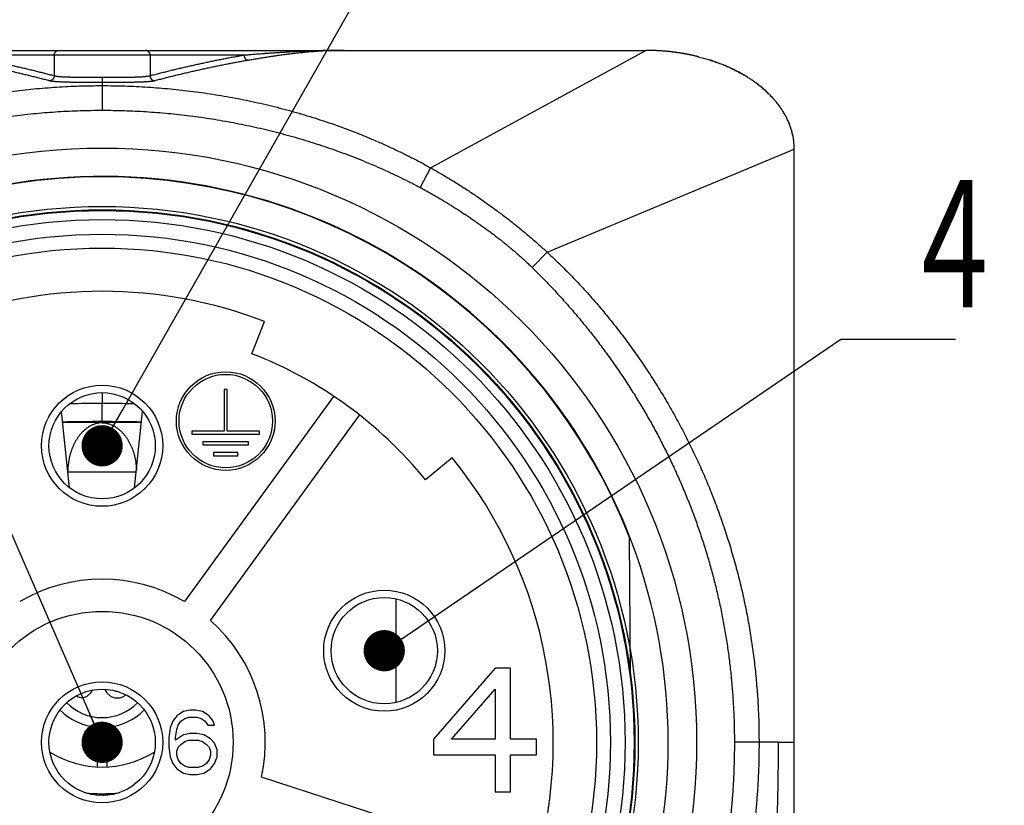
# Model space of a CAD drawing. Header units: millimetres. Extents: x 0 to 1071, y 0 to 742.
# Tile 18 of 130: x 306 to 340, y 316 to 343. Entities that reach past the tile are written whole.
import ezdxf

# ---------------------------------------------------------------- set-up
doc = ezdxf.new("R2010")
doc.units = ezdxf.units.MM
doc.header["$LTSCALE"] = 0.454724
doc.layers.add('NoLayerName_001', color=7, linetype='Continuous')
doc.styles.get("Standard").update_dxf_attribs({"font": 'txt', "bigfont": 'extfont2'})
doc.dimstyles.get("Standard").update_dxf_attribs({"dimtxt": 2.5, "dimasz": 2.5, "dimexe": 1, "dimexo": 1, "dimtad": 1, "dimdec": 3, "dimzin": 0, "dimdsep": 46, "dimtxsty": 'Standard', "dimcen": 2.5, "dimadec": 3, "dimazin": 0, "dimtfac": 0.75, "dimtdec": 3, "dimtmove": 0, "dimatfit": 3, "dimfxl": 1, "dimarcsym": 0})

msp = doc.modelspace()

# ---------------------------------------------------------------- linework, layer by layer
at = {"layer": 'NoLayerName_001', "color": 7, "linetype": 'Continuous', "lineweight": 25}
for p, q in [((290.331339, 341.847689), (327.609116, 341.847689)), ((332.692449, 302.875467), (332.692449, 338.4588)), ((314.105557, 331.445521), (314.532232, 332.552231)), ((313.152964, 330.218717), (313.152964, 328.795383)), ((313.259714, 330.218717), (313.152964, 330.218717)), ((313.259714, 328.795383), (313.259714, 330.218717)), ((316.905178, 329.983886), (311.795427, 322.950918)), ((307.856451, 326.851316), (307.581685, 329.465518)), ((310.084004, 326.851316), (310.35877, 329.465518)), ((312.68647, 322.303538), (317.79622, 329.336506)), ((312.04988, 328.795383), (312.04988, 328.688633)), ((313.152964, 328.795383), (312.04988, 328.795383)), ((312.04988, 328.688633), (314.362797, 328.688633)), ((314.362797, 328.795383), (313.259714, 328.795383)), ((314.362797, 328.688633), (314.362797, 328.795383)), ((312.42054, 328.427689), (312.42054, 328.320939)), ((313.992137, 328.427689), (312.42054, 328.427689)), ((313.992137, 328.320939), (313.992137, 328.427689)), ((312.42054, 328.320939), (313.992137, 328.320939)), ((312.7912, 328.059995), (312.7912, 327.953245)), ((313.621477, 328.059995), (312.7912, 328.059995)), ((313.621477, 327.953245), (313.621477, 328.059995)), ((312.7912, 327.953245), (313.621477, 327.953245)), ((320.972142, 327.873363), (320.051447, 327.125579)), ((327.080585, 320.439835), (327.039451, 325.153356)), ((322.441061, 320.667134), (320.323005, 318.233623)), ((322.970574, 320.667134), (322.441061, 320.667134)), ((322.970574, 318.233623), (322.970574, 320.667134)), ((308.582623, 319.823517), (308.639527, 319.912924)), ((309.058408, 319.941215), (309.133318, 319.823517)), ((309.4362, 319.866779), (309.326061, 319.910041)), ((320.940771, 318.233623), (322.441061, 319.946094)), ((322.441061, 319.946094), (322.441061, 318.233623)), ((308.089194, 319.717617), (308.114533, 319.693729)), ((308.114533, 319.693729), (308.279741, 319.650467)), ((308.279741, 319.650467), (308.44495, 319.693729)), ((308.44495, 319.693729), (308.582623, 319.823517)), ((309.133318, 319.823517), (309.270991, 319.693729)), ((309.270991, 319.693729), (309.408665, 319.650467)), ((309.408665, 319.650467), (309.573873, 319.650467)), ((309.495138, 319.866779), (309.4362, 319.866779)), ((309.573873, 319.650467), (309.711547, 319.693729)), ((309.711547, 319.693729), (309.776169, 319.754649)), ((311.533075, 319.039385), (311.395401, 318.851915)), ((311.762531, 319.179988), (311.533075, 319.039385)), ((311.670748, 318.851915), (311.808422, 318.94565)), ((311.991987, 319.226856), (311.762531, 319.179988)), ((311.808422, 318.94565), (311.946096, 318.992518)), ((311.946096, 318.992518), (312.221443, 318.992518)), ((312.175552, 319.226856), (311.991987, 319.226856)), ((312.405008, 319.179988), (312.175552, 319.226856)), ((312.221443, 318.992518), (312.359116, 318.94565)), ((312.359116, 318.94565), (312.49679, 318.851915)), ((312.634464, 319.039385), (312.405008, 319.179988)), ((312.772137, 318.851915), (312.634464, 319.039385)), ((308.800783, 318.640873), (308.800783, 317.282484)), ((309.139672, 317.282484), (309.139672, 318.640873)), ((311.303619, 318.617577), (311.257727, 318.289504)), ((311.395401, 318.851915), (311.303619, 318.617577)), ((311.487183, 318.289504), (311.533075, 318.570709)), ((311.533075, 318.570709), (311.578966, 318.711312)), ((311.578966, 318.711312), (311.670748, 318.851915)), ((312.49679, 318.851915), (312.588572, 318.711312)), ((312.588572, 318.711312), (312.818028, 318.711312)), ((312.818028, 318.711312), (312.772137, 318.851915)), ((311.257727, 318.289504), (311.257727, 317.96143)), ((311.762531, 318.383239), (311.487183, 318.195768)), ((311.487183, 318.195768), (311.487183, 318.289504)), ((311.991987, 318.430106), (311.762531, 318.383239)), ((312.221443, 318.430106), (311.991987, 318.430106)), ((312.450899, 318.383239), (312.221443, 318.430106)), ((312.680355, 318.242636), (312.450899, 318.383239)), ((312.818028, 318.102033), (312.680355, 318.242636)), ((320.323005, 318.233623), (320.323005, 317.692843)), ((322.441061, 318.233623), (320.940771, 318.233623)), ((323.853097, 318.233623), (322.970574, 318.233623)), ((323.853097, 317.692843), (323.853097, 318.233623)), ((311.257727, 317.96143), (311.303619, 317.633357)), ((311.533075, 317.820828), (311.578966, 317.96143)), ((311.578966, 317.96143), (311.670748, 318.055166)), ((311.670748, 318.055166), (311.808422, 318.148901)), ((311.808422, 318.148901), (311.946096, 318.195768)), ((311.946096, 318.195768), (312.267334, 318.195768)), ((312.267334, 318.195768), (312.405008, 318.148901)), ((312.405008, 318.148901), (312.542681, 318.055166)), ((312.542681, 318.055166), (312.634464, 317.96143)), ((312.634464, 317.96143), (312.680355, 317.820828)), ((312.909811, 317.867695), (312.818028, 318.102033)), ((311.303619, 317.633357), (311.395401, 317.399019)), ((311.533075, 317.680225), (311.533075, 317.820828)), ((311.578966, 317.539622), (311.533075, 317.680225)), ((312.680355, 317.680225), (312.634464, 317.539622)), ((312.680355, 317.820828), (312.680355, 317.680225)), ((312.818028, 317.399019), (312.909811, 317.633357)), ((312.909811, 317.633357), (312.909811, 317.867695)), ((320.323005, 317.692843), (322.441061, 317.692843)), ((322.441061, 317.692843), (322.441061, 316.431023)), ((322.970574, 317.692843), (323.853097, 317.692843)), ((322.970574, 316.431023), (322.970574, 317.692843)), ((311.395401, 317.399019), (311.533075, 317.211549)), ((311.533075, 317.211549), (311.762531, 317.070946)), ((311.670748, 317.399019), (311.578966, 317.539622)), ((311.808422, 317.305284), (311.670748, 317.399019)), ((311.946096, 317.258416), (311.808422, 317.305284)), ((312.267334, 317.258416), (311.946096, 317.258416)), ((312.405008, 317.305284), (312.267334, 317.258416)), ((312.542681, 317.399019), (312.405008, 317.305284)), ((312.450899, 317.070946), (312.680355, 317.211549)), ((312.634464, 317.539622), (312.542681, 317.399019)), ((312.680355, 317.211549), (312.818028, 317.399019)), ((311.762531, 317.070946), (311.991987, 317.024078)), ((311.991987, 317.024078), (312.221443, 317.024078)), ((312.221443, 317.024078), (312.450899, 317.070946)), ((323.836122, 313.874279), (314.432539, 316.929689)), ((322.441061, 316.431023), (322.970574, 316.431023))]:
    msp.add_line(p, q, dxfattribs=at)
at = {"layer": 'NoLayerName_001', "color": 8, "linetype": 'Continuous', "lineweight": 25}
for p, q in [((320.225031, 337.824555), (327.609237, 341.847689)), ((313.832484, 341.678244), (304.107971, 341.678244)), ((307.325644, 341.678244), (307.325644, 340.971919)), ((310.614811, 341.678244), (310.614811, 340.971919)), ((308.970227, 340.914273), (308.970227, 339.795364)), ((324.224114, 334.927486), (332.692617, 338.4588)), ((320.225031, 337.824555), (319.866218, 337.148973)), ((324.224114, 334.927486), (323.710996, 334.40176)), ((308.970228, 330.115489), (308.970228, 330.03681)), ((308.970228, 330.03681), (308.970228, 329.895006)), ((308.970228, 329.895006), (308.970228, 329.745797)), ((308.970228, 329.12092), (308.970228, 329.745796)), ((308.970228, 329.080744), (308.970228, 329.12092)), ((310.150299, 327.386558), (307.790156, 327.386558)), ((319.042141, 319.494118), (319.042141, 323.04206)), ((332.139968, 318.125467), (330.64014, 318.125467)), ((332.139968, 318.125467), (332.692738, 318.125467))]:
    msp.add_line(p, q, dxfattribs=at)
at = {"layer": 'NoLayerName_001', "color": 7, "linetype": 'Continuous', "lineweight": 25}
msp.add_lwpolyline([(329.358386, 341.640716), (329.194705, 341.678555), (328.752385, 341.760681), (328.295901, 341.816454), (327.826056, 341.844573), (327.609237, 341.847689)], dxfattribs=at)
for centre, radius in [((308.970228, 318.125467), 20.375694), ((308.970228, 318.125467), 18.372013), ((308.970228, 318.125467), 18.257638), ((308.970228, 318.125467), 18.232222), ((308.970228, 318.125467), 17.923858), ((308.970228, 318.125467), 17.418888), ((308.970228, 318.125467), 16.944444), ((313.206339, 329.139356), 1.690208), ((313.206339, 329.139356), 1.60125), ((308.970228, 328.292133), 2.075694), ((308.970228, 328.292133), 1.821528), ((318.639302, 321.26714), 2.075694), ((318.639302, 321.26714), 1.821528), ((308.970228, 318.125467), 4.490278), ((308.970228, 318.125467), 2.075694), ((308.970228, 318.125467), 1.821528)]:
    msp.add_circle(centre, radius, dxfattribs=at)
for centre, radius, start, end in [((327.60889, 334.286993), 7.560695, 87.5641462, 89.9982906), ((327.608202, 334.267159), 7.580541, 86.5298714, 87.5653195), ((327.608652, 334.274397), 7.573289, 85.62242, 86.5299537), ((327.609405, 334.28446), 7.563198, 85.386591, 85.622291), ((327.611151, 334.305235), 7.54235, 84.1119824, 85.3871151), ((327.615715, 334.349656), 7.497695, 83.1252533, 84.1118575), ((327.621919, 334.401045), 7.445933, 82.1710839, 83.1253155), ((327.628274, 334.447657), 7.39889, 81.6525128, 82.1706653), ((327.636555, 334.503487), 7.342449, 80.6332494, 81.6531996), ((327.649401, 334.581485), 7.2634, 79.7479125, 80.6330923), ((327.665419, 334.669768), 7.173676, 78.7106897, 79.7483121), ((327.689516, 334.789872), 7.051179, 77.3882756, 78.7116543), ((327.717676, 334.916295), 6.921657, 76.4319346, 77.3872574), ((327.733024, 334.980548), 6.855597, 76.2863499, 76.4306501), ((327.743576, 335.023557), 6.811312, 75.7132944, 76.2868166), ((327.857935, 335.424328), 6.394447, 70.9947237, 72.4657316), ((327.920731, 335.604795), 6.203369, 68.5237956, 71.000296), ((328.003055, 335.815168), 5.977462, 66.7699759, 68.5198338), ((328.095595, 336.029696), 5.743826, 64.4474667, 66.7741979), ((328.206222, 336.261622), 5.486867, 62.4826048, 64.4450405), ((328.308798, 336.458888), 5.264526, 60.8072979, 62.4807647), ((328.377757, 336.583174), 5.122391, 60.1651409, 60.8025996), ((328.456733, 336.719683), 4.964684, 58.2197399, 60.1720177), ((328.869129, 337.326081), 4.230863, 50.1848991, 53.1400516), ((329.005633, 337.490446), 4.017206, 47.8754799, 50.1792762), ((329.147627, 337.646756), 3.806031, 44.7791596, 47.8825687), ((329.295848, 337.794363), 3.596849, 42.273691, 44.7732339), ((329.396711, 337.886674), 3.460122, 40.9205959, 42.2661326), ((329.478244, 337.957158), 3.352345, 39.0912011, 40.9230894), ((329.602922, 338.057691), 3.192186, 35.9365041, 39.1017585), ((330.150863, 338.385562), 2.551685, 20.8478236, 22.2855772), ((330.222063, 338.411873), 2.475783, 15.8330543, 20.8652065), ((330.282139, 338.429692), 2.413125, 14.8265071, 15.8151935), ((330.297536, 338.433782), 2.397194, 14.1118526, 14.8261901), ((330.355415, 338.447341), 2.337756, 7.5410709, 14.1354222), ((330.434454, 338.45808), 2.258163, 0.0182748, 7.936854), ((308.970228, 318.125467), 19.401388, 158.5186327, 131.2277814), ((308.970228, 318.125415), 19.387852, 21.2533161, 158.7466839), ((308.970228, 318.125467), 15.461805, 68.9166666, 111.0833334), ((308.970228, 318.125467), 14.275694, 39.0833333, 68.9166666), ((308.970228, 318.125467), 15.461805, 284.9166667, 39.0833333), ((308.970228, 318.125467), 5.591667, 59.651928, 120.348072), ((308.970228, 318.125467), 5.591667, 347.651928, 48.348072), ((308.970228, 320.667134), 2.033333, 224.7534764, 265.2198082), ((308.970228, 320.667134), 1.694444, 224.4026946, 315.5973054), ((308.970228, 320.667134), 2.033333, 274.7801918, 315.2465236), ((308.970228, 320.667134), 3.388889, 238.1214335, 301.8785665)]:
    msp.add_arc(centre, radius, start, end, dxfattribs=at)
at = {"layer": 'NoLayerName_001', "color": 8, "linetype": 'Continuous', "lineweight": 25}
for centre, radius, start, end in [((309.159656, 278.980847), 50.765303, 90.2137975, 91.4768285), ((308.780679, 278.986893), 50.759257, 88.5228539, 89.7860421), ((308.966658, 266.624633), 62.496287, 89.99672767, 91.23523703), ((308.013947, 270.929576), 58.15903, 89.05787093, 90.38663388), ((308.972885, 266.585034), 62.535886, 88.76471064, 90.002435), ((309.92557, 270.922196), 58.166394, 89.61247054, 90.94108529), ((308.970228, 320.667134), 4.303783, 261.888632, 278.1010805), ((307.280858, 322.532255), 6.396041, 283.5308745, 285.17902), ((304.473294, 320.467268), 6.088064, 316.8991737, 317.2051629), ((304.418612, 320.517866), 6.162565, 317.2053573, 317.6115349), ((307.26903, 322.57667), 6.442004, 285.1771203, 285.3122337), ((310.67485, 322.590088), 6.45585, 254.6898963, 254.8235988), ((313.517781, 320.513915), 6.156901, 222.3867855, 222.7924954), ((310.666985, 322.56079), 6.425514, 254.8228977, 255.8174213), ((313.461546, 320.461882), 6.080286, 222.7926889, 223.1013266), ((310.655345, 322.514935), 6.378206, 255.817873, 256.3958293)]:
    msp.add_arc(centre, radius, start, end, dxfattribs=at)
for points, knots in [([(307.325644, 341.678244), (307.325811, 341.682518), (307.325906, 341.691115), (307.327496, 341.703966), (307.329928, 341.716757), (307.333342, 341.729398), (307.337677, 341.741801), (307.342927, 341.75388), (307.349071, 341.765548), (307.356092, 341.776717), (307.363974, 341.787299), (307.372697, 341.797207), (307.382242, 341.806343), (307.39252, 341.814668), (307.403437, 341.822147), (307.414902, 341.828747), (307.426824, 341.834433), (307.43911, 341.839165), (307.451669, 341.842921), (307.46441, 341.845616), (307.477237, 341.847394), (307.485832, 341.847502), (307.490103, 341.847689)], [0, 0, 0, 0, 0.0128314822, 0.0257648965, 0.0387841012, 0.0518704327, 0.06500453, 0.0781681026, 0.0913456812, 0.1045263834, 0.1177057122, 0.1308873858, 0.1440830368, 0.1572967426, 0.1705214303, 0.1837434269, 0.196944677, 0.2101049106, 0.2232037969, 0.2362231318, 0.2491491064, 0.2619746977, 0.2619746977, 0.2619746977, 0.2619746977]), ([(310.614811, 341.678244), (310.614644, 341.682518), (310.614549, 341.691115), (310.612959, 341.703966), (310.610527, 341.716757), (310.607113, 341.729398), (310.602778, 341.741801), (310.597528, 341.75388), (310.591384, 341.765548), (310.584363, 341.776717), (310.576481, 341.787299), (310.567758, 341.797207), (310.558213, 341.806343), (310.547935, 341.814668), (310.537018, 341.822147), (310.525553, 341.828747), (310.513631, 341.834433), (310.501345, 341.839165), (310.488786, 341.842921), (310.476045, 341.845616), (310.463218, 341.847394), (310.454624, 341.847502), (310.450352, 341.847689)], [0, 0, 0, 0, 0.0128314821, 0.0257648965, 0.0387841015, 0.0518704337, 0.065004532, 0.0781681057, 0.0913456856, 0.104526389, 0.1177057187, 0.1308873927, 0.1440830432, 0.1572967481, 0.1705214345, 0.1837434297, 0.1969446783, 0.2101049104, 0.2232037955, 0.2362231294, 0.2491491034, 0.2619746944, 0.2619746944, 0.2619746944, 0.2619746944]), ([(317.267868, 341.847689), (317.210531, 341.847513), (317.095854, 341.847415), (316.923845, 341.845742), (316.751845, 341.843198), (316.579862, 341.839647), (316.407899, 341.835164), (316.235962, 341.829771), (316.064054, 341.823505), (315.892175, 341.816399), (315.720328, 341.808489), (315.548513, 341.799809), (315.376732, 341.790395), (315.204988, 341.78028), (315.03328, 341.7695), (314.86161, 341.758088), (314.689981, 341.74608), (314.518393, 341.73351), (314.346848, 341.720416), (314.175348, 341.706817), (314.003889, 341.69281), (313.889621, 341.683065), (313.832484, 341.678244)], [0, 0, 0, 0, 0.17201273, 0.344028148, 0.516046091, 0.688065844, 0.86008616, 1.032106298, 1.204127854, 1.376152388, 1.548180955, 1.720214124, 1.892252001, 2.064294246, 2.236340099, 2.408388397, 2.580437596, 2.752485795, 2.924530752, 3.096569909, 3.26860041, 3.440619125, 3.440619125, 3.440619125, 3.440619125]), ([(307.169911, 340.803214), (307.116699, 340.817108), (307.010316, 340.845057), (306.850489, 340.886016), (306.690515, 340.926401), (306.530368, 340.966109), (306.37006, 341.005169), (306.209592, 341.043576), (306.048967, 341.081333), (305.888188, 341.118441), (305.727258, 341.154902), (305.56618, 341.190717), (305.404959, 341.225888), (305.243593, 341.260391), (305.082081, 341.294198), (304.920421, 341.327284), (304.758614, 341.359623), (304.596657, 341.391186), (304.434552, 341.421959), (304.272291, 341.451875), (304.109899, 341.481052), (304.001487, 341.499641), (303.9473, 341.509043)], [0, 0, 0, 0, 0.164988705, 0.3299794, 0.494972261, 0.659967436, 0.824965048, 0.989965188, 1.154967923, 1.319973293, 1.48498131, 1.649991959, 1.815004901, 1.980018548, 2.14503123, 2.310041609, 2.475048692, 2.640051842, 2.80505079, 2.970045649, 3.135036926, 3.300025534, 3.300025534, 3.300025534, 3.300025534]), ([(307.325644, 340.971919), (307.272509, 340.985797), (307.166279, 341.01371), (307.006689, 341.054643), (306.846955, 341.095014), (306.687053, 341.134723), (306.526991, 341.173797), (306.366771, 341.212227), (306.206397, 341.250015), (306.045869, 341.287161), (305.885192, 341.323663), (305.724366, 341.359522), (305.563397, 341.394737), (305.402282, 341.429283), (305.241019, 341.463133), (305.079609, 341.496261), (304.918051, 341.528642), (304.756342, 341.560245), (304.594485, 341.591056), (304.432471, 341.62101), (304.270324, 341.650221), (304.162076, 341.668831), (304.107971, 341.678244)], [0, 0, 0, 0, 0.164752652, 0.329507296, 0.494264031, 0.659022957, 0.82378417, 0.988547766, 1.153313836, 1.318082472, 1.482853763, 1.647627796, 1.812404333, 1.977181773, 2.141958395, 2.306732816, 2.471503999, 2.636271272, 2.801034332, 2.965793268, 3.130548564, 3.295301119, 3.295301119, 3.295301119, 3.295301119]), ([(313.832484, 341.678244), (313.778379, 341.668831), (313.670131, 341.650221), (313.507984, 341.62101), (313.34597, 341.591056), (313.184113, 341.560246), (313.022404, 341.528642), (312.860846, 341.496261), (312.699436, 341.463133), (312.538174, 341.429283), (312.377058, 341.394737), (312.216089, 341.359522), (312.055263, 341.323663), (311.894586, 341.287161), (311.734058, 341.250015), (311.573684, 341.212227), (311.413464, 341.173796), (311.253403, 341.134723), (311.0935, 341.095014), (310.933766, 341.054642), (310.774176, 341.01371), (310.667946, 340.985797), (310.614811, 340.971919)], [0, 0, 0, 0, 0.164752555, 0.329507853, 0.49426679, 0.659029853, 0.823797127, 0.988568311, 1.153342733, 1.318119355, 1.482896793, 1.647673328, 1.812447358, 1.977218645, 2.141987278, 2.306753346, 2.47151694, 2.636278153, 2.801037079, 2.965793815, 3.130548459, 3.295301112, 3.295301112, 3.295301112, 3.295301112]), ([(313.993155, 341.509043), (313.938968, 341.499641), (313.830556, 341.481052), (313.668164, 341.451875), (313.505903, 341.421959), (313.343798, 341.391186), (313.181841, 341.359623), (313.020034, 341.327284), (312.858374, 341.294198), (312.696862, 341.260391), (312.535496, 341.225889), (312.374275, 341.190717), (312.213197, 341.154902), (312.052268, 341.118441), (311.891489, 341.081333), (311.730863, 341.043576), (311.570395, 341.005169), (311.410087, 340.966108), (311.249941, 340.9264), (311.089966, 340.886016), (310.930139, 340.845057), (310.823756, 340.817108), (310.770544, 340.803214)], [0, 0, 0, 0, 0.164988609, 0.329979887, 0.494974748, 0.659973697, 0.824976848, 0.989983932, 1.154994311, 1.320006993, 1.485020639, 1.65003358, 1.815044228, 1.980052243, 2.145057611, 2.310060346, 2.475060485, 2.640058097, 2.805053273, 2.970046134, 3.13503683, 3.300025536, 3.300025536, 3.300025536, 3.300025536]), ([(313.832484, 341.678244), (313.832686, 341.674045), (313.832861, 341.6656), (313.834516, 341.652988), (313.836978, 341.640443), (313.840384, 341.62805), (313.844673, 341.615887), (313.849839, 341.604035), (313.855859, 341.592574), (313.862719, 341.581583), (313.870399, 341.571143), (313.878883, 341.561335), (313.888148, 341.552247), (313.898116, 341.543919), (313.908701, 341.536385), (313.919821, 341.529679), (313.931392, 341.523838), (313.943332, 341.518899), (313.955557, 341.514887), (313.967987, 341.511884), (313.980528, 341.509756), (313.988965, 341.509365), (313.993155, 341.509043)], [0, 0, 0, 0, 0.0126122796, 0.0253163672, 0.0380989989, 0.0509444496, 0.0638361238, 0.0767580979, 0.089696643, 0.1026417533, 0.1155886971, 0.1285395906, 0.1415030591, 0.1544808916, 0.1674655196, 0.1804440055, 0.1933999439, 0.2063153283, 0.2191724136, 0.2319556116, 0.2446534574, 0.257260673, 0.257260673, 0.257260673, 0.257260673]), ([(307.325644, 340.971919), (307.325428, 340.967807), (307.325215, 340.959539), (307.323563, 340.947197), (307.321137, 340.934923), (307.317808, 340.922797), (307.313634, 340.91089), (307.308621, 340.899278), (307.30279, 340.888032), (307.296157, 340.877229), (307.28874, 340.86694), (307.280555, 340.857242), (307.271623, 340.848214), (307.262016, 340.839895), (307.251811, 340.832319), (307.241084, 340.825521), (307.229908, 340.819535), (307.218361, 340.8144), (307.206517, 340.810139), (307.194448, 340.806832), (307.182244, 340.804353), (307.174002, 340.803673), (307.169911, 340.803214)], [0, 0, 0, 0, 0.0123534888, 0.0247904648, 0.0372996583, 0.0498674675, 0.0624793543, 0.0751211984, 0.0877806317, 0.1004483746, 0.1131195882, 0.1257952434, 0.1384818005, 0.151179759, 0.1638817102, 0.1765757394, 0.1892470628, 0.2018796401, 0.2144577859, 0.2269678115, 0.2393997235, 0.251749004, 0.251749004, 0.251749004, 0.251749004]), ([(308.970228, 340.914273), (308.887849, 340.914344), (308.750552, 340.914341), (308.572066, 340.914864), (308.434767, 340.9155), (308.324927, 340.916213), (308.228818, 340.917092), (308.160172, 340.917916), (308.105258, 340.91872), (308.064074, 340.919403), (308.022892, 340.920172), (307.981713, 340.921035), (307.940536, 340.921998), (307.899362, 340.923069), (307.858191, 340.924262), (307.817024, 340.925601), (307.775861, 340.927106), (307.734702, 340.9288), (307.69355, 340.930698), (307.652411, 340.93285), (307.611292, 340.935318), (307.570204, 340.938167), (307.529154, 340.941444), (307.488149, 340.945268), (307.447189, 340.949794), (307.406338, 340.955281), (307.365546, 340.961544), (307.33899, 340.968712), (307.325644, 340.971919)], [0, 0, 0, 0, 0.247134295, 0.411891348, 0.535461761, 0.659035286, 0.741417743, 0.823798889, 0.864988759, 0.906178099, 0.94736692, 0.988555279, 1.029743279, 1.070931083, 1.112119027, 1.153307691, 1.194497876, 1.235690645, 1.276887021, 1.318084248, 1.359277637, 1.400463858, 1.441641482, 1.482817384, 1.524010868, 1.565249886, 1.606498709, 1.64767431, 1.64767431, 1.64767431, 1.64767431]), ([(310.614811, 340.971919), (310.601465, 340.968712), (310.574909, 340.961545), (310.534117, 340.955281), (310.493266, 340.949793), (310.452306, 340.945267), (310.411302, 340.941443), (310.370251, 340.938166), (310.329163, 340.935318), (310.288045, 340.93285), (310.246905, 340.930698), (310.205753, 340.928799), (310.164594, 340.927106), (310.123431, 340.925601), (310.082264, 340.924262), (310.041093, 340.923069), (309.999919, 340.921998), (309.958742, 340.921035), (309.917563, 340.920172), (309.876381, 340.919403), (309.835197, 340.91872), (309.780283, 340.917916), (309.711637, 340.917092), (309.615528, 340.916213), (309.491959, 340.915411), (309.327201, 340.914698), (309.148714, 340.914308), (309.025146, 340.914301), (308.970228, 340.914273)], [0, 0, 0, 0, 0.041175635, 0.082424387, 0.123663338, 0.164856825, 0.206032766, 0.247210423, 0.288396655, 0.32959004, 0.370787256, 0.411983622, 0.453176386, 0.494366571, 0.535555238, 0.576743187, 0.617930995, 0.659118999, 0.70030736, 0.741496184, 0.782685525, 0.823875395, 0.906256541, 0.988638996, 1.11221252, 1.276972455, 1.482917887, 1.647674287, 1.647674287, 1.647674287, 1.647674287]), ([(310.614774, 340.971919), (310.61499, 340.967807), (310.615203, 340.959537), (310.616857, 340.947194), (310.619284, 340.934919), (310.622614, 340.922792), (310.62679, 340.910885), (310.631804, 340.899271), (310.637637, 340.888025), (310.644272, 340.877221), (310.651691, 340.866933), (310.659878, 340.857234), (310.668813, 340.848207), (310.678422, 340.839889), (310.688629, 340.832314), (310.69936, 340.825517), (310.710537, 340.819533), (310.722087, 340.814399), (310.733933, 340.81014), (310.746005, 340.806836), (310.75821, 340.80436), (310.766453, 340.803682), (310.770544, 340.803224)], [0, 0, 0, 0, 0.012354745, 0.0247930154, 0.0373035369, 0.0498727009, 0.0624859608, 0.0751291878, 0.0877900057, 0.100459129, 0.1131317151, 0.1258087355, 0.1384966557, 0.1511959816, 0.1638993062, 0.1765947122, 0.1892674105, 0.2019013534, 0.2144808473, 0.2269921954, 0.2394253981, 0.2517759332, 0.2517759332, 0.2517759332, 0.2517759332]), ([(297.715425, 337.824554), (297.829813, 337.886772), (298.057778, 338.012805), (298.404853, 338.192412), (298.754867, 338.366383), (299.108217, 338.533673), (299.46459, 338.694529), (299.823865, 338.848851), (300.185867, 338.996634), (300.550449, 339.137845), (300.917463, 339.27249), (301.286769, 339.400606), (301.65824, 339.52223), (302.031746, 339.637398), (302.40716, 339.746149), (302.784351, 339.848518), (303.163193, 339.944544), (303.543566, 340.034266), (303.925358, 340.117711), (304.308465, 340.194909), (304.692785, 340.265891), (305.078215, 340.330687), (305.464651, 340.389327), (305.851992, 340.441839), (306.240129, 340.488261), (306.628958, 340.52859), (307.018368, 340.562799), (307.408247, 340.59084), (307.798482, 340.612755), (308.188961, 340.628249), (308.579567, 340.638286), (308.840023, 340.638852), (308.970228, 340.6399)], [0, 0, 0, 0, 0.390643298, 0.781404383, 1.17226325, 1.563196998, 1.954180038, 2.3451843, 2.736179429, 3.12713415, 3.518041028, 3.908914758, 4.299767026, 4.690605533, 5.081434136, 5.472252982, 5.863058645, 6.253848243, 6.644631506, 7.035419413, 7.426220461, 7.817040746, 8.207884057, 8.598751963, 8.989643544, 9.380548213, 9.771447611, 10.162323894, 10.553160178, 10.943940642, 11.334650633, 11.725276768, 11.725276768, 11.725276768, 11.725276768]), ([(308.970228, 340.745318), (308.880075, 340.745394), (308.729821, 340.745398), (308.519465, 340.745976), (308.36921, 340.746659), (308.249005, 340.747445), (308.158852, 340.748215), (308.083728, 340.749053), (308.02363, 340.74987), (307.978559, 340.750563), (307.93349, 340.751342), (307.888423, 340.752216), (307.843358, 340.753191), (307.798296, 340.754273), (307.753237, 340.755478), (307.708181, 340.756828), (307.663129, 340.758344), (307.618082, 340.760048), (307.57304, 340.761957), (307.528009, 340.764117), (307.482998, 340.766593), (307.438015, 340.769448), (307.393066, 340.772733), (307.348158, 340.776563), (307.303292, 340.781092), (307.258525, 340.786582), (307.213811, 340.79284), (307.184585, 340.800015), (307.169911, 340.803224)], [0, 0, 0, 0, 0.270456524, 0.450761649, 0.631070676, 0.721227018, 0.811383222, 0.901538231, 0.94661509, 0.991691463, 1.036767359, 1.081842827, 1.126917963, 1.171992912, 1.21706798, 1.262143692, 1.30722078, 1.352300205, 1.397382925, 1.442466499, 1.487546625, 1.532620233, 1.57768598, 1.622750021, 1.667829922, 1.712951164, 1.758081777, 1.803145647, 1.803145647, 1.803145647, 1.803145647]), ([(310.770544, 340.803224), (310.75587, 340.800014), (310.726643, 340.792842), (310.68193, 340.786582), (310.637163, 340.781091), (310.592297, 340.776562), (310.54739, 340.772732), (310.50244, 340.769447), (310.457457, 340.766592), (310.412446, 340.764116), (310.367415, 340.761956), (310.322374, 340.760047), (310.277326, 340.758343), (310.232274, 340.756828), (310.187218, 340.755477), (310.142159, 340.754273), (310.097097, 340.753191), (310.052032, 340.752216), (310.006965, 340.751342), (309.961896, 340.750563), (309.901801, 340.749639), (309.826678, 340.748685), (309.736527, 340.747804), (309.631348, 340.74702), (309.496117, 340.746284), (309.315812, 340.745643), (309.135507, 340.745347), (309.015304, 340.745335), (308.970228, 340.745318)], [0, 0, 0, 0, 0.045063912, 0.090194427, 0.135315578, 0.180395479, 0.225459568, 0.270525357, 0.315598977, 0.360679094, 0.405762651, 0.450845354, 0.495924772, 0.541001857, 0.586077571, 0.631152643, 0.676227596, 0.721302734, 0.766378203, 0.811454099, 0.856530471, 0.946684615, 1.036840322, 1.126996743, 1.262230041, 1.442536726, 1.667916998, 1.803145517, 1.803145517, 1.803145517, 1.803145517]), ([(308.970228, 340.6399), (309.100432, 340.638852), (309.360888, 340.638286), (309.751494, 340.628249), (310.141973, 340.612755), (310.532208, 340.59084), (310.922087, 340.562799), (311.311497, 340.52859), (311.700326, 340.488261), (312.088464, 340.441839), (312.475804, 340.389327), (312.86224, 340.330687), (313.24767, 340.265891), (313.63199, 340.194909), (314.015098, 340.117711), (314.396889, 340.034266), (314.777262, 339.944544), (315.156104, 339.848518), (315.533295, 339.746149), (315.908709, 339.637398), (316.282215, 339.52223), (316.653686, 339.400606), (317.022993, 339.27249), (317.390006, 339.137845), (317.754588, 338.996634), (318.11659, 338.848851), (318.475865, 338.694529), (318.832238, 338.533673), (319.185588, 338.366383), (319.535602, 338.192411), (319.882677, 338.012805), (320.110642, 337.886772), (320.22503, 337.824554)], [0, 0, 0, 0, 0.390626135, 0.781336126, 1.172116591, 1.562952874, 1.953829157, 2.344728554, 2.735633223, 3.126524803, 3.517392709, 3.908236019, 4.299056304, 4.689857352, 5.080645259, 5.471428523, 5.862218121, 6.253023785, 6.643842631, 7.034671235, 7.425509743, 7.81636201, 8.207235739, 8.598142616, 8.989097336, 9.380092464, 9.771096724, 10.162079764, 10.553013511, 10.943872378, 11.334633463, 11.725276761, 11.725276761, 11.725276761, 11.725276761]), ([(298.074238, 337.148973), (298.18582, 337.206954), (298.408262, 337.324396), (298.746482, 337.491775), (299.087303, 337.653935), (299.431075, 337.809924), (299.777516, 337.959998), (300.126513, 338.104085), (300.477907, 338.242205), (300.831561, 338.374353), (301.187348, 338.500539), (301.545153, 338.620778), (301.904872, 338.735089), (302.266399, 338.84349), (302.629628, 338.946), (302.994453, 339.042636), (303.360771, 339.133417), (303.728479, 339.218362), (304.097484, 339.297479), (304.467694, 339.370776), (304.839019, 339.438262), (305.211369, 339.499945), (305.584654, 339.555833), (305.958783, 339.605934), (306.333661, 339.650261), (306.709192, 339.688799), (307.085272, 339.721512), (307.461796, 339.748347), (307.838657, 339.769335), (308.21575, 339.784185), (308.592962, 339.793813), (308.844487, 339.794358), (308.970228, 339.795364)], [0, 0, 0, 0, 0.377241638, 0.754582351, 1.132007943, 1.509500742, 1.887039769, 2.264600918, 2.642157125, 3.019679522, 3.397159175, 3.774607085, 4.152032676, 4.52944291, 4.906842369, 5.284233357, 5.66161598, 6.038990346, 6.416363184, 6.793741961, 7.171132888, 7.548540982, 7.925970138, 8.303423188, 8.680901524, 9.058395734, 9.435886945, 9.813357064, 10.190789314, 10.568168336, 10.945480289, 11.322712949, 11.322712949, 11.322712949, 11.322712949]), ([(308.970228, 339.795364), (309.095968, 339.794358), (309.347493, 339.793813), (309.724705, 339.784185), (310.101798, 339.769335), (310.478659, 339.748347), (310.855183, 339.721512), (311.231263, 339.688799), (311.606794, 339.650261), (311.981672, 339.605934), (312.355801, 339.555833), (312.729086, 339.499945), (313.101436, 339.438262), (313.472761, 339.370776), (313.842971, 339.297479), (314.211976, 339.218362), (314.579684, 339.133417), (314.946002, 339.042636), (315.310828, 338.946), (315.674056, 338.84349), (316.035583, 338.735089), (316.395302, 338.620778), (316.753107, 338.500539), (317.108894, 338.374353), (317.462548, 338.242205), (317.813942, 338.104085), (318.162939, 337.959998), (318.50938, 337.809924), (318.853152, 337.653935), (319.193973, 337.491775), (319.532193, 337.324396), (319.754635, 337.206954), (319.866218, 337.148973)], [0, 0, 0, 0, 0.37723266, 0.754544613, 1.131923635, 1.509355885, 1.886826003, 2.264317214, 2.641811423, 3.019289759, 3.396742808, 3.774171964, 4.151580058, 4.528970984, 4.906349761, 5.2837226, 5.661096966, 6.03847959, 6.415870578, 6.793270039, 7.170680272, 7.548105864, 7.925553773, 8.303033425, 8.680555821, 9.058112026, 9.435673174, 9.8132122, 10.190704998, 10.568130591, 10.945471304, 11.322712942, 11.322712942, 11.322712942, 11.322712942]), ([(320.225031, 337.824555), (320.282478, 337.792119), (320.397617, 337.727668), (320.56889, 337.628452), (320.739313, 337.52777), (320.90873, 337.425392), (321.077184, 337.321437), (321.244661, 337.21593), (321.41117, 337.108922), (321.576702, 337.000425), (321.741246, 336.890438), (321.904794, 336.778964), (322.06734, 336.666004), (322.228875, 336.551557), (322.389389, 336.435629), (322.548862, 336.318219), (322.707259, 336.199319), (322.864547, 336.078928), (323.020689, 335.957042), (323.17565, 335.833657), (323.329395, 335.708771), (323.481889, 335.582381), (323.633093, 335.45448), (323.782987, 335.325083), (323.931476, 335.194119), (324.07875, 335.061831), (324.175547, 334.97214), (324.224114, 334.927486)], [0, 0, 0, 0, 0.197915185, 0.395845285, 0.593786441, 0.791733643, 0.989680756, 1.187620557, 1.385546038, 1.583460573, 1.781373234, 1.979293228, 2.177229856, 2.37519251, 2.57319026, 2.771222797, 2.969280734, 3.167354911, 3.365436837, 3.563518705, 3.761593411, 3.959654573, 4.157696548, 4.355714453, 4.553704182, 4.751662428, 4.949586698, 4.949586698, 4.949586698, 4.949586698]), ([(319.866218, 337.148973), (319.912601, 337.124047), (320.005549, 337.07452), (320.143909, 336.998258), (320.28165, 336.920869), (320.418663, 336.84218), (320.554986, 336.76229), (320.690618, 336.681226), (320.825568, 336.599035), (320.959845, 336.51576), (321.093452, 336.431427), (321.226385, 336.346043), (321.358639, 336.259621), (321.490215, 336.172169), (321.621108, 336.083698), (321.751317, 335.994218), (321.88084, 335.90374), (322.009671, 335.812273), (322.137759, 335.719766), (322.26505, 335.626164), (322.391489, 335.531417), (322.51702, 335.435472), (322.64159, 335.338277), (322.765143, 335.239781), (322.88762, 335.13993), (323.008973, 335.038697), (323.129164, 334.936078), (323.248148, 334.832064), (323.3659, 334.726666), (323.482317, 334.619818), (323.597577, 334.511742), (323.67308, 334.438303), (323.710996, 334.40176)], [0, 0, 0, 0, 0.157971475, 0.315952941, 0.473944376, 0.631944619, 0.789951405, 0.947961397, 1.105970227, 1.263972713, 1.421967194, 1.579956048, 1.73794167, 1.89592629, 2.053911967, 2.211900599, 2.369893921, 2.527892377, 2.685892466, 2.843891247, 3.001887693, 3.159882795, 3.317879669, 3.475883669, 3.633902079, 3.791934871, 3.949973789, 4.108011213, 4.266040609, 4.424056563, 4.582054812, 4.740032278, 4.740032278, 4.740032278, 4.740032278]), ([(324.224114, 334.927486), (324.375325, 334.783379), (324.680992, 334.498311), (325.120752, 334.0511), (325.549236, 333.592704), (325.964193, 333.121568), (326.365937, 332.638856), (326.754091, 332.144999), (327.128466, 331.640625), (327.488846, 331.126287), (327.835016, 330.602467), (328.166746, 330.069563), (328.483834, 329.527958), (328.786076, 328.978032), (329.073267, 328.420166), (329.345206, 327.854739), (329.601686, 327.282133), (329.842501, 326.702738), (330.067485, 326.116974), (330.276467, 325.525267), (330.469277, 324.928044), (330.645745, 324.325734), (330.805699, 323.718762), (330.948973, 323.107559), (331.075373, 322.492561), (331.184825, 321.874264), (331.277389, 321.253207), (331.353034, 320.629934), (331.411975, 320.004995), (331.453526, 319.378931), (331.480358, 318.752312), (331.481869, 318.33434), (331.48467, 318.125467)], [0, 0, 0, 0, 0.626644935, 1.253710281, 1.881151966, 2.508904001, 3.13688041, 3.764977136, 4.39307391, 5.021040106, 5.648823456, 6.276454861, 6.903966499, 7.531389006, 8.158752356, 8.786086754, 9.413423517, 10.040790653, 10.668196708, 11.295645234, 11.923140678, 12.550689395, 13.17830066, 13.805987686, 14.433766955, 15.061619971, 15.689483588, 16.317283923, 16.944939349, 17.572361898, 18.199458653, 18.82613314, 18.82613314, 18.82613314, 18.82613314]), ([(323.710996, 334.40176), (323.833295, 334.279641), (324.079967, 334.037393), (324.437746, 333.661873), (324.788113, 333.279408), (325.129614, 332.888982), (325.462492, 332.491245), (325.786508, 332.086305), (326.101538, 331.674328), (326.407447, 331.255439), (326.704099, 330.82978), (326.99134, 330.397522), (327.268991, 329.958867), (327.536861, 329.514036), (327.794754, 329.063256), (328.042478, 328.606751), (328.279837, 328.144746), (328.506636, 327.677467), (328.722685, 327.205138), (328.92778, 326.72798), (329.121771, 326.246229), (329.304556, 325.76014), (329.476028, 325.269956), (329.636078, 324.775924), (329.784602, 324.27829), (329.92149, 323.777302), (330.046636, 323.273204), (330.159936, 322.766245), (330.261267, 322.256686), (330.350619, 321.744833), (330.428015, 321.231015), (330.493475, 320.715568), (330.54698, 320.198825), (330.588677, 319.681122), (330.618079, 319.162789), (330.637074, 318.644176), (330.638153, 318.298316), (330.640139, 318.125464)], [0, 0, 0, 0, 0.518490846, 1.037106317, 1.55578749, 2.074467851, 2.593079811, 3.111631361, 3.630188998, 4.148821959, 4.667600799, 5.186562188, 5.705674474, 6.224900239, 6.744205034, 7.263557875, 7.782931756, 8.302304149, 8.821657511, 9.34098011, 9.860272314, 10.379543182, 10.898802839, 11.418062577, 11.937335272, 12.456635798, 12.975981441, 13.495392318, 14.014887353, 14.534447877, 15.054030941, 15.57358865, 16.093068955, 16.612416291, 17.131572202, 17.65047597, 18.169065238, 18.169065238, 18.169065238, 18.169065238]), ([(308.970227, 329.080744), (308.95391, 329.079979), (308.921203, 329.079152), (308.872382, 329.073672), (308.823886, 329.06572), (308.77593, 329.054889), (308.728702, 329.041339), (308.682355, 329.025116), (308.636972, 329.0064), (308.59262, 328.985338), (308.549362, 328.962082), (308.50725, 328.936776), (308.466324, 328.909548), (308.42661, 328.880513), (308.388122, 328.849783), (308.350878, 328.817469), (308.314893, 328.783681), (308.280184, 328.74853), (308.246767, 328.712128), (308.214658, 328.674585), (308.183874, 328.63601), (308.154428, 328.596512), (308.12632, 328.556174), (308.099524, 328.515063), (308.073999, 328.473225), (308.049701, 328.430703), (308.026587, 328.387539), (308.004612, 328.343779), (307.98374, 328.299466), (307.963975, 328.254631), (307.945321, 328.209309), (307.927783, 328.163536), (307.911364, 328.117347), (307.896068, 328.070779), (307.881899, 328.023863), (307.868837, 327.976632), (307.856867, 327.929115), (307.845958, 327.881343), (307.836131, 327.833339), (307.827212, 327.785154), (307.822246, 327.752868), (307.819641, 327.736745)], [0, 0, 0, 0, 0.049004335, 0.098095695, 0.147236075, 0.196382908, 0.245492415, 0.294558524, 0.343618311, 0.392694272, 0.441791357, 0.490900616, 0.540031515, 0.58920788, 0.638443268, 0.687740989, 0.737094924, 0.786490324, 0.835904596, 0.885308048, 0.934664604, 0.983932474, 1.033081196, 1.082135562, 1.131128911, 1.180089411, 1.229040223, 1.277999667, 1.326977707, 1.375972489, 1.424979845, 1.473994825, 1.523011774, 1.572024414, 1.621028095, 1.670026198, 1.719022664, 1.768019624, 1.817017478, 1.866014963, 1.915009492, 1.915009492, 1.915009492, 1.915009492]), ([(308.970227, 329.080744), (308.986544, 329.079979), (309.019252, 329.079152), (309.068073, 329.073672), (309.116569, 329.06572), (309.164524, 329.054889), (309.211753, 329.041339), (309.2581, 329.025116), (309.303483, 329.0064), (309.347834, 328.985338), (309.391093, 328.962082), (309.433205, 328.936776), (309.47413, 328.909548), (309.513845, 328.880513), (309.552333, 328.849783), (309.589577, 328.817469), (309.625562, 328.783681), (309.660271, 328.74853), (309.693688, 328.712128), (309.725797, 328.674584), (309.756581, 328.63601), (309.786027, 328.596512), (309.814135, 328.556174), (309.840931, 328.515063), (309.866456, 328.473225), (309.890754, 328.430702), (309.913868, 328.387539), (309.935843, 328.343778), (309.956716, 328.299466), (309.97648, 328.25463), (309.995134, 328.209308), (310.012672, 328.163535), (310.029091, 328.117347), (310.044387, 328.070779), (310.058557, 328.023862), (310.071618, 327.976631), (310.083588, 327.929114), (310.094497, 327.881343), (310.104324, 327.833338), (310.113243, 327.785154), (310.118209, 327.752867), (310.120814, 327.736744)], [0, 0, 0, 0, 0.049004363, 0.09809575, 0.147236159, 0.196383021, 0.245492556, 0.294558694, 0.343618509, 0.392694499, 0.441791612, 0.490900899, 0.540031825, 0.589208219, 0.638443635, 0.687741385, 0.737095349, 0.786490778, 0.835905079, 0.885308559, 0.934665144, 0.983933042, 1.033081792, 1.082136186, 1.131129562, 1.18009009, 1.22904093, 1.278000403, 1.326978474, 1.375973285, 1.42498067, 1.473995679, 1.523012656, 1.572025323, 1.621029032, 1.670027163, 1.719023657, 1.768020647, 1.81701853, 1.866016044, 1.9150106, 1.9150106, 1.9150106, 1.9150106]), ([(307.819641, 327.736745), (307.817363, 327.720574), (307.812574, 327.688264), (307.806787, 327.639611), (307.801782, 327.590875), (307.797706, 327.542057), (307.794361, 327.49319), (307.792904, 327.460572), (307.79208, 327.444271)], [0, 0, 0, 0, 0.0489918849, 0.0979831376, 0.1469736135, 0.1959609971, 0.2449409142, 0.2939070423, 0.2939070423, 0.2939070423, 0.2939070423]), ([(310.120814, 327.736744), (310.123092, 327.720574), (310.127881, 327.688263), (310.133667, 327.63961), (310.138673, 327.590874), (310.142749, 327.542056), (310.146094, 327.493189), (310.14755, 327.460571), (310.148375, 327.44427)], [0, 0, 0, 0, 0.0489919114, 0.0979831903, 0.1469736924, 0.1959611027, 0.244941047, 0.293907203, 0.293907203, 0.293907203, 0.293907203]), ([(330.640139, 318.125464), (330.638527, 317.963525), (330.637663, 317.639553), (330.622201, 317.153744), (330.598278, 316.668175), (330.564375, 316.183082), (330.520908, 315.698685), (330.467778, 315.215208), (330.405018, 314.732876), (330.332634, 314.251908), (330.250615, 313.772521), (330.158927, 313.294929), (330.057544, 312.81934), (329.946434, 312.345964), (329.825568, 311.875012), (329.694916, 311.406693), (329.554448, 310.941219), (329.40414, 310.47881), (329.243999, 310.01969), (329.074036, 309.56409), (328.894261, 309.112243), (328.704687, 308.664382), (328.505322, 308.22074), (328.296181, 307.781552), (328.077276, 307.347066), (327.848665, 306.917546), (327.610456, 306.493259), (327.362722, 306.074515), (327.10567, 305.661527), (326.839015, 305.254867), (326.564305, 304.85377), (326.372219, 304.592831), (326.277321, 304.461591)], [0, 0, 0, 0, 0.485842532, 0.971853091, 1.457999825, 1.944250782, 2.430574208, 2.916938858, 3.403314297, 3.88967161, 4.37599311, 4.862273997, 5.34851397, 5.834717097, 6.320892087, 6.807052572, 7.293217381, 7.779405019, 8.265615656, 8.751847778, 9.238104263, 9.72439271, 10.210725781, 10.69712153, 11.183601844, 11.670150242, 12.156709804, 12.643224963, 13.129643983, 13.615919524, 14.102009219, 14.587876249, 14.587876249, 14.587876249, 14.587876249]), ([(331.484676, 318.125467), (331.482994, 317.957903), (331.482093, 317.622678), (331.465947, 317.119996), (331.440936, 316.61757), (331.405453, 316.115647), (331.359912, 315.614463), (331.304185, 315.114258), (331.238286, 314.615271), (331.162203, 314.117738), (331.075887, 313.621901), (330.979243, 313.128012), (330.872188, 312.636319), (330.754633, 312.147073), (330.626492, 311.660523), (330.487679, 311.176919), (330.338107, 310.696514), (330.177698, 310.219581), (330.006449, 309.74639), (329.824361, 309.277228), (329.631439, 308.812388), (329.427685, 308.35216), (329.213102, 307.896837), (328.987696, 307.446708), (328.751464, 307.002086), (328.504508, 306.563265), (328.247049, 306.130501), (327.979254, 305.704103), (327.701434, 305.284269), (327.413387, 304.871599), (327.116824, 304.465203), (326.909757, 304.201481), (326.807426, 304.068762)], [0, 0, 0, 0, 0.502716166, 1.005610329, 1.508647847, 2.011795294, 2.515020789, 3.018294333, 3.521588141, 4.024876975, 4.528139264, 5.031360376, 5.534533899, 6.037662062, 6.540756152, 7.043836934, 7.546935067, 8.050080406, 8.553266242, 9.056480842, 9.559719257, 10.062983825, 10.566284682, 11.06964026, 11.57307602, 12.076582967, 12.580109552, 13.083600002, 13.586996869, 14.090241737, 14.593275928, 15.096041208, 15.096041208, 15.096041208, 15.096041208]), ([(332.139968, 318.125467), (332.138837, 317.907494), (332.137706, 317.471529), (332.129216, 316.817619), (332.116587, 316.163761), (332.099031, 315.510006), (332.076683, 314.856403), (332.049429, 314.203), (332.017227, 313.549841), (331.979994, 312.896964), (331.937633, 312.244402), (331.890052, 311.592183), (331.837154, 310.940337), (331.778847, 310.288891), (331.715034, 309.637881), (331.645628, 308.987355), (331.570577, 308.337381), (331.489824, 307.688039), (331.403316, 307.03941), (331.310997, 306.391576), (331.212812, 305.744618), (331.108712, 305.098619), (330.998623, 304.453664), (330.882562, 303.809818), (330.760208, 303.167221), (330.632495, 302.525746), (330.541284, 302.099384), (330.496441, 301.886061)], [0, 0, 0, 0, 0.653927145, 1.307888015, 1.96186849, 2.615855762, 3.269838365, 3.923806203, 4.577751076, 5.231676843, 5.885599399, 6.539537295, 7.193511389, 7.847544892, 8.501663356, 9.155879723, 9.810172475, 10.464516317, 11.118887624, 11.773264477, 12.427626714, 13.081955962, 13.736235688, 14.39045124, 15.044589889, 15.698640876, 16.352595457, 16.352595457, 16.352595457, 16.352595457])]:
    msp.add_open_spline(points, degree=3, knots=knots, dxfattribs=at)
at = {"layer": 'NoLayerName_001', "color": 7, "linetype": 'Continuous', "lineweight": 25}
for points, knots in [([(317.267868, 341.847689), (317.212953, 341.847309), (317.103114, 341.847096), (316.938385, 341.843506), (316.773702, 341.838076), (316.609099, 341.830539), (316.4446, 341.821083), (316.280225, 341.809772), (316.11598, 341.796707), (315.951868, 341.781978), (315.787889, 341.765678), (315.624045, 341.7479), (315.460335, 341.728736), (315.296762, 341.708278), (315.133325, 341.686618), (314.970025, 341.663849), (314.806864, 341.640064), (314.643842, 341.615353), (314.480959, 341.589815), (314.31822, 341.563521), (314.155612, 341.536641), (314.047309, 341.518193), (313.993155, 341.509036)], [0, 0, 0, 0, 0.164747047, 0.329508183, 0.49427981, 0.659054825, 0.823822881, 0.988580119, 1.153337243, 1.318103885, 1.482886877, 1.647690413, 1.812516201, 1.977363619, 2.142229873, 2.307110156, 2.471997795, 2.636884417, 2.801760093, 2.966613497, 3.131432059, 3.296202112, 3.296202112, 3.296202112, 3.296202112]), ([(329.358295, 341.640738), (329.320882, 341.649536), (329.246002, 341.667626), (329.132823, 341.692067), (329.018862, 341.714972), (328.904113, 341.736035), (328.788659, 341.755326), (328.672559, 341.772817), (328.555879, 341.788505), (328.438683, 341.802378), (328.321034, 341.81443), (328.202996, 341.824652), (328.084635, 341.833031), (327.966013, 341.839579), (327.847195, 341.844208), (327.728247, 341.847207), (327.648905, 341.847375), (327.609231, 341.847689)], [0, 0, 0, 0, 0.115300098, 0.231090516, 0.34733829, 0.464009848, 0.581071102, 0.698487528, 0.816224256, 0.934246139, 1.052517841, 1.171003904, 1.289668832, 1.408477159, 1.527393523, 1.646382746, 1.765409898, 1.765409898, 1.765409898, 1.765409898]), ([(329.358295, 341.640706), (329.387806, 341.633294), (329.446792, 341.61879), (329.534654, 341.595339), (329.621878, 341.570935), (329.708389, 341.545401), (329.794171, 341.518802), (329.879193, 341.491135), (329.96343, 341.462416), (330.046853, 341.432656), (330.129435, 341.401868), (330.211148, 341.370065), (330.291966, 341.337258), (330.37186, 341.303459), (330.450804, 341.268681), (330.52877, 341.232936), (330.605731, 341.196237), (330.681657, 341.158592), (330.75653, 341.120028), (330.830291, 341.080505), (330.903023, 341.040224), (330.950699, 341.012317), (330.974539, 340.998552)], [0, 0, 0, 0, 0.091284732, 0.182222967, 0.272799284, 0.363000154, 0.452812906, 0.542224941, 0.631223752, 0.719796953, 0.807932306, 0.895617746, 0.982841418, 1.069591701, 1.155857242, 1.241626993, 1.326890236, 1.41163663, 1.49585624, 1.579539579, 1.662677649, 1.745261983, 1.745261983, 1.745261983, 1.745261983]), ([(332.139392, 339.996023), (332.127637, 340.011118), (332.10425, 340.041555), (332.06788, 340.086421), (332.030604, 340.130999), (331.992301, 340.175178), (331.953016, 340.218976), (331.91275, 340.262376), (331.871515, 340.30537), (331.829319, 340.347949), (331.786173, 340.390101), (331.742086, 340.431819), (331.697069, 340.473092), (331.651129, 340.51391), (331.604278, 340.554263), (331.556526, 340.594143), (331.507881, 340.633539), (331.458353, 340.672442), (331.407952, 340.710842), (331.356689, 340.748729), (331.304571, 340.786094), (331.25161, 340.822927), (331.197815, 340.859216), (331.143199, 340.89496), (331.08776, 340.930122), (331.031582, 340.964813), (330.993576, 340.987263), (330.974576, 340.998612)], [0, 0, 0, 0, 0.057396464, 0.115145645, 0.173251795, 0.23171877, 0.290550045, 0.349748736, 0.409317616, 0.469259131, 0.529575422, 0.590268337, 0.651339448, 0.71279007, 0.77462127, 0.836833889, 0.899428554, 0.962405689, 1.025765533, 1.089508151, 1.153633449, 1.218141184, 1.283030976, 1.348301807, 1.413950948, 1.479975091, 1.546370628, 1.546370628, 1.546370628, 1.546370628]), ([(332.670821, 338.769868), (332.667556, 338.791155), (332.661454, 338.833856), (332.64967, 338.897576), (332.636308, 338.961173), (332.621091, 339.024581), (332.604101, 339.087791), (332.585326, 339.150775), (332.564778, 339.213511), (332.542461, 339.275978), (332.518384, 339.338152), (332.492552, 339.40001), (332.464973, 339.46153), (332.435654, 339.522689), (332.4046, 339.583464), (332.37182, 339.643832), (332.337321, 339.703772), (332.301105, 339.763257), (332.263196, 339.822274), (332.22356, 339.880766), (332.182418, 339.938865), (332.1536, 339.976795), (332.139298, 339.995951)], [0, 0, 0, 0, 0.064609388, 0.129386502, 0.194357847, 0.259549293, 0.324986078, 0.39069281, 0.456693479, 0.523011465, 0.589669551, 0.656689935, 0.724094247, 0.791903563, 0.860138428, 0.928818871, 0.997964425, 1.067594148, 1.137725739, 1.208373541, 1.279550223, 1.351267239, 1.351267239, 1.351267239, 1.351267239])]:
    msp.add_open_spline(points, degree=3, knots=knots, dxfattribs=at)

# ---------------------------------------------------------------- texts
at = {"layer": 'NoLayerName_001', "color": 3, "linetype": 'Continuous', "lineweight": 13, "insert": (336.328993, 332.567736), "char_height": 4.94979494, "attachment_point": 7, "line_spacing_factor": 0.771429}
msp.add_mtext('\\A1;\\W0.6667;４', dxfattribs=at)

# ---------------------------------------------------------------- leaders
at = {"layer": 'NoLayerName_001', "color": 3, "linetype": 'Continuous', "lineweight": 13, "annotation_type": 0, "has_hookline": 1}
for points, hookline_direction, text_width in [([(308.970228, 318.125467), (295.02794, 350.226749), (293.613713, 350.226749)], 1, 1.88573), ([(308.970228, 328.292133), (321.436318, 350.226749), (322.850545, 350.226749)], 0, 4.714326), ([(318.639302, 321.26714), (334.289766, 331.942736), (335.703993, 331.942736)], 0, 1.88573)]:
    msp.add_leader(points, dimstyle='Standard', override={"dimtxt": 4.949795, "dimasz": 1.414227, "dimldrblk": 'DOT'}, dxfattribs=dict(at, hookline_direction=hookline_direction, text_width=text_width))

doc.saveas('drawing.dxf')
